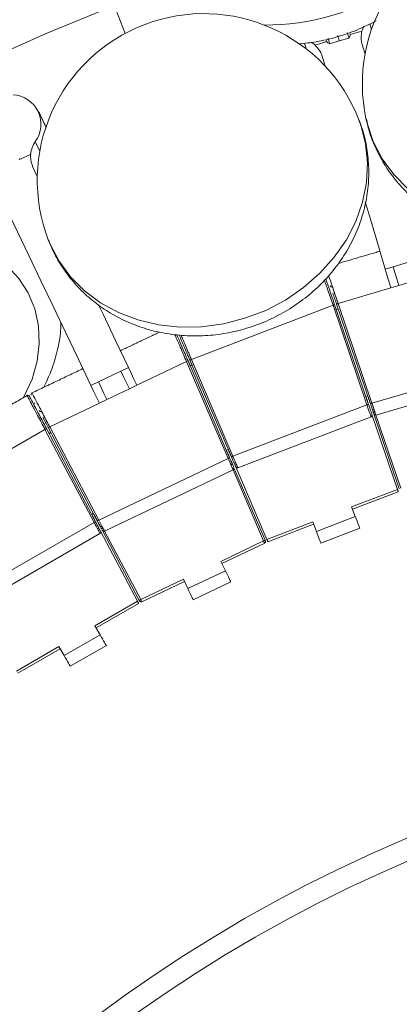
# Model space of a CAD drawing. Header units: millimetres. Extents: x 95 to 591, y 325 to 1119.
# Tile 33 of 55: x 361 to 384, y 570 to 629. Entities that reach past the tile are written whole.
import ezdxf

# ---------------------------------------------------------------- set-up
doc = ezdxf.new("R2010")
doc.units = ezdxf.units.MM

msp = doc.modelspace()

# ---------------------------------------------------------------- linework, layer by layer
at = {"color": 7, "linetype": 'Continuous', "lineweight": 15}
for p, q in [((381.704, 628.34), (381.005, 628.133)), ((382.176, 628.776), (382.276, 628.439)), ((380.346, 627.755), (379.771, 627.584)), ((380.921, 627.925), (380.346, 627.755)), ((378.354, 627.278), (378.254, 627.616)), ((378.887, 627.506), (379.587, 627.713)), ((381.712, 627.543), (381.888, 626.951)), ((379.49, 626.241), (379.315, 626.833)), ((362.083, 621.712), (362.357, 621.137)), ((361.808, 620.95), (361.149, 620.636)), ((361.941, 620.163), (362.206, 619.606)), ((383.102, 614.048), (383.582, 614.19)), ((383.582, 614.19), (385.02, 614.616)), ((383.438, 612.915), (383.917, 613.057)), ((383.917, 613.057), (385.355, 613.484)), ((380.273, 611.978), (383.438, 612.915)), ((371.465, 608.611), (379.967, 611.874)), ((382.004, 605.885), (379.967, 611.874)), ((380.062, 611.906), (382.098, 605.917)), ((380.062, 611.904), (380.168, 611.593)), ((380.284, 611.632), (380.177, 611.947)), ((382.212, 605.955), (380.178, 611.946)), ((380.273, 611.978), (382.306, 605.987)), ((380.168, 611.593), (380.284, 611.632)), ((368.189, 607.062), (371.169, 608.483)), ((371.261, 608.523), (371.169, 608.483)), ((373.666, 602.671), (371.169, 608.483)), ((371.26, 608.524), (371.391, 608.219)), ((371.261, 608.523), (373.758, 602.71)), ((373.868, 602.757), (371.373, 608.571)), ((371.504, 608.267), (371.374, 608.569)), ((371.391, 608.219), (371.504, 608.267)), ((371.465, 608.611), (373.96, 602.797)), ((382.306, 605.987), (390.557, 608.431)), ((365.876, 607.267), (367.23, 607.913)), ((367.681, 608.128), (367.23, 607.913)), ((382.544, 605.275), (390.746, 607.705)), ((365.424, 607.052), (365.876, 607.267)), ((368.189, 607.062), (367.738, 606.847)), ((366.384, 606.201), (367.738, 606.847)), ((362.953, 604.565), (365.933, 605.986)), ((365.933, 605.986), (366.384, 606.201)), ((373.96, 602.797), (382.004, 605.885)), ((381.939, 606.386), (382.056, 606.426)), ((382.038, 606.095), (382.073, 605.991)), ((382.186, 606.029), (382.151, 606.133)), ((382.308, 605.301), (383.836, 600.806)), ((383.948, 600.839), (382.421, 605.339)), ((383.948, 600.841), (382.421, 605.339)), ((382.547, 605.276), (384.043, 600.871)), ((374.252, 602.106), (382.249, 605.175)), ((354.781, 599.861), (362.668, 604.415)), ((365.616, 598.817), (362.668, 604.415)), ((362.756, 604.461), (365.705, 598.864)), ((362.757, 604.459), (362.911, 604.168)), ((363.019, 604.225), (362.864, 604.52)), ((365.811, 598.919), (362.865, 604.518)), ((362.911, 604.168), (363.019, 604.225)), ((362.953, 604.565), (365.899, 598.966)), ((373.562, 603.165), (373.673, 603.213)), ((373.837, 602.83), (373.794, 602.93)), ((365.899, 598.966), (373.666, 602.671)), ((373.684, 602.883), (373.727, 602.782)), ((366.245, 598.3), (373.966, 601.983)), ((375.799, 597.707), (373.962, 601.981)), ((374.015, 602.112), (375.891, 597.746)), ((374.015, 602.112), (375.89, 597.748)), ((375.996, 597.796), (374.124, 602.16)), ((381.083, 599.749), (383.836, 600.806)), ((381.137, 599.609), (383.884, 600.664)), ((381.137, 599.609), (383.884, 600.664)), ((365.474, 599.302), (365.58, 599.358)), ((381.083, 599.749), (381.306, 599.169)), ((358.155, 594.509), (365.616, 598.817)), ((365.617, 599.03), (365.668, 598.933)), ((365.774, 598.989), (365.723, 599.086)), ((375.996, 597.796), (378.749, 598.853)), ((378.972, 598.273), (378.749, 598.853)), ((378.972, 598.273), (381.306, 599.169)), ((366.008, 598.288), (368.221, 594.088)), ((368.326, 594.138), (366.114, 598.344)), ((368.325, 594.14), (366.114, 598.344)), ((366.249, 598.302), (368.415, 594.185)), ((376.056, 597.658), (378.803, 598.713)), ((376.056, 597.658), (378.803, 598.713)), ((379.241, 597.573), (381.575, 598.469)), ((358.551, 593.872), (365.969, 598.155)), ((373.235, 596.484), (375.799, 597.707)), ((375.891, 597.746), (375.91, 597.7)), ((373.299, 596.349), (375.862, 597.571)), ((373.235, 596.484), (373.502, 595.923)), ((371.246, 594.847), (373.502, 595.923)), ((368.415, 594.185), (370.978, 595.408)), ((368.481, 594.05), (371.043, 595.272)), ((371.246, 594.847), (370.978, 595.408)), ((371.569, 594.17), (373.825, 595.246)), ((365.667, 592.613), (368.221, 594.088)), ((368.349, 594.094), (368.326, 594.138)), ((365.742, 592.483), (368.291, 593.955)), ((365.742, 592.483), (368.291, 593.955)), ((365.667, 592.613), (365.978, 592.075)), ((363.813, 590.825), (365.978, 592.075)), ((360.948, 589.889), (363.502, 591.363)), ((361.028, 589.762), (363.577, 591.233)), ((361.028, 589.762), (363.577, 591.233)), ((363.813, 590.825), (363.502, 591.363)), ((364.188, 590.176), (366.353, 591.426))]:
    msp.add_line(p, q, dxfattribs=at)
at = {"color": 7, "linetype": 'Continuous', "lineweight": 15, "flags": 128}
for points in [[(367.481, 628.207), (366.933, 629.635), (366.309, 631.26), (365.724, 632.784)], [(358.923, 626.49), (362.73, 628.197), (366.835, 629.89)], [(379.673, 627.914), (379.683, 627.879), (379.695, 627.839), (379.708, 627.796), (379.721, 627.751), (379.735, 627.705), (379.748, 627.662), (379.76, 627.621), (379.771, 627.584)], [(380.248, 628.084), (380.259, 628.049), (380.27, 628.009), (380.283, 627.966), (380.297, 627.921), (380.31, 627.876), (380.323, 627.832), (380.335, 627.791), (380.346, 627.755)], [(380.921, 627.925), (380.91, 627.961), (380.898, 628.002), (380.885, 628.046), (380.872, 628.091), (380.858, 628.136), (380.846, 628.18), (380.834, 628.219), (380.824, 628.254)], [(381.947, 623.097), (382.013, 622.815), (382.383, 621.717), (382.92, 620.68), (383.614, 619.724), (384.453, 618.865)], [(362.868, 615.809), (362.977, 615.54), (363.514, 614.514), (364.207, 613.574), (365.042, 612.738), (366.005, 612.021), (367.078, 611.436), (368.243, 610.992), (369.479, 610.698), (370.763, 610.56), (372.073, 610.579), (373.386, 610.755), (374.677, 611.086), (375.924, 611.565), (377.105, 612.183), (378.198, 612.93), (379.184, 613.792), (380.046, 614.755), (380.768, 615.8), (381.337, 616.909), (381.743, 618.063), (381.979, 619.24), (382.04, 620.42), (381.926, 621.581), (381.638, 622.704), (381.54, 622.976)], [(365.424, 607.052), (364.654, 608.668), (363.896, 610.256), (363.153, 611.813), (362.426, 613.339), (361.714, 614.831), (361.019, 616.287), (360.342, 617.707), (359.684, 619.087)], [(383.102, 614.048), (382.594, 615.765), (382.094, 617.451), (381.903, 618.096)], [(352.552, 615.329), (353.049, 615.513), (354.188, 615.811), (355.342, 615.948), (356.482, 615.921), (357.583, 615.731), (358.618, 615.382), (359.564, 614.881), (360.398, 614.242), (361.1, 613.478), (361.655, 612.609), (362.049, 611.653), (362.273, 610.634), (362.322, 609.575), (362.194, 608.502), (361.893, 607.439), (361.425, 606.411), (361.378, 606.326)], [(383.582, 614.19), (383.687, 613.833), (383.8, 613.452), (383.917, 613.057)], [(383.438, 612.915), (383.321, 613.31), (383.208, 613.691), (383.102, 614.048)], [(365.865, 611.935), (366.153, 611.332), (366.91, 609.744), (367.681, 608.128)], [(379.967, 611.874), (379.985, 611.881), (380.003, 611.887), (380.02, 611.892), (380.034, 611.897), (380.046, 611.901), (380.054, 611.904), (380.06, 611.906), (380.062, 611.906)], [(380.273, 611.978), (380.254, 611.972), (380.236, 611.966), (380.22, 611.96), (380.206, 611.955), (380.194, 611.951), (380.185, 611.948), (380.18, 611.946), (380.178, 611.946)], [(371.373, 608.571), (371.375, 608.572), (371.38, 608.574), (371.389, 608.578), (371.4, 608.583), (371.414, 608.589), (371.43, 608.596), (371.447, 608.603), (371.465, 608.611)], [(367.23, 607.913), (367.39, 607.577), (367.561, 607.218), (367.738, 606.847)], [(367.681, 608.128), (367.841, 607.793), (368.012, 607.433), (368.189, 607.062)], [(365.933, 605.986), (365.756, 606.357), (365.585, 606.716), (365.424, 607.052)], [(365.876, 607.267), (366.036, 606.932), (366.207, 606.572), (366.384, 606.201)], [(382.108, 606.261), (382.1, 606.284), (382.09, 606.313), (382.078, 606.348), (382.065, 606.388), (382.05, 606.43), (382.035, 606.474)], [(381.939, 606.386), (381.951, 606.35), (381.964, 606.31), (381.976, 606.275), (381.986, 606.246), (381.994, 606.223)], [(381.994, 606.223), (381.999, 606.209), (382.005, 606.191), (382.012, 606.17), (382.02, 606.147), (382.029, 606.121), (382.038, 606.095)], [(382.004, 605.885), (382.022, 605.891), (382.04, 605.897), (382.056, 605.902), (382.07, 605.907), (382.082, 605.911), (382.091, 605.914), (382.096, 605.916), (382.098, 605.917)], [(382.249, 605.175), (382.245, 605.186), (382.234, 605.218), (382.216, 605.27), (382.191, 605.341), (382.161, 605.429), (382.126, 605.53), (382.087, 605.642), (382.046, 605.761), (382.004, 605.885)], [(382.098, 605.917), (382.135, 605.81), (382.17, 605.706), (382.203, 605.609), (382.233, 605.521), (382.259, 605.445), (382.28, 605.383), (382.295, 605.338), (382.304, 605.31), (382.308, 605.301)], [(382.151, 606.133), (382.142, 606.16), (382.133, 606.185), (382.125, 606.209), (382.118, 606.23), (382.112, 606.247), (382.108, 606.261)], [(382.306, 605.987), (382.288, 605.981), (382.27, 605.975), (382.254, 605.969), (382.239, 605.964), (382.227, 605.96), (382.219, 605.957), (382.213, 605.956), (382.212, 605.955)], [(382.421, 605.339), (382.417, 605.351), (382.405, 605.386), (382.385, 605.443), (382.359, 605.519), (382.328, 605.613), (382.292, 605.719), (382.252, 605.835), (382.212, 605.955)], [(382.281, 606.062), (382.336, 605.897), (382.381, 605.763)], [(382.306, 605.987), (382.353, 605.848), (382.397, 605.715), (382.438, 605.592), (382.474, 605.484), (382.504, 605.395), (382.526, 605.329), (382.539, 605.289), (382.544, 605.275)], [(382.44, 605.587), (382.421, 605.582), (382.403, 605.579), (382.385, 605.578), (382.369, 605.579), (382.355, 605.582), (382.344, 605.587), (382.336, 605.594), (382.331, 605.603)], [(382.481, 605.465), (382.463, 605.46), (382.444, 605.457), (382.427, 605.456), (382.411, 605.457), (382.397, 605.46), (382.385, 605.466), (382.377, 605.473), (382.372, 605.481)], [(362.668, 604.415), (362.685, 604.424), (362.702, 604.432), (362.717, 604.44), (362.73, 604.448), (362.741, 604.453), (362.75, 604.458), (362.755, 604.46), (362.756, 604.461)], [(362.953, 604.565), (362.936, 604.556), (362.92, 604.547), (362.904, 604.539), (362.891, 604.532), (362.88, 604.526), (362.872, 604.522), (362.867, 604.519), (362.865, 604.518)], [(373.562, 603.165), (373.578, 603.13), (373.594, 603.092), (373.609, 603.058), (373.621, 603.029), (373.63, 603.007)], [(373.63, 603.007), (373.636, 602.994), (373.644, 602.976), (373.652, 602.956), (373.662, 602.933), (373.673, 602.908), (373.684, 602.883)], [(373.74, 603.054), (373.731, 603.077), (373.719, 603.105), (373.704, 603.139), (373.688, 603.177), (373.673, 603.213)], [(373.794, 602.93), (373.783, 602.956), (373.772, 602.981), (373.762, 603.004), (373.754, 603.024), (373.746, 603.041), (373.74, 603.054)], [(373.76, 602.454), (373.704, 602.583), (373.635, 602.743)], [(373.758, 602.71), (373.756, 602.709), (373.751, 602.707), (373.743, 602.703), (373.731, 602.698), (373.717, 602.692), (373.701, 602.686), (373.684, 602.678), (373.666, 602.671)], [(373.966, 601.983), (373.96, 601.996), (373.943, 602.035), (373.915, 602.099), (373.878, 602.184), (373.833, 602.288), (373.781, 602.407), (373.725, 602.536), (373.666, 602.671)], [(373.758, 602.71), (373.808, 602.593), (373.856, 602.481), (373.901, 602.378), (373.94, 602.287), (373.972, 602.213), (373.995, 602.158), (374.01, 602.124), (374.015, 602.112)], [(373.905, 602.368), (373.907, 602.359), (373.905, 602.348), (373.901, 602.337), (373.892, 602.325), (373.881, 602.313), (373.867, 602.302), (373.852, 602.292), (373.834, 602.284)], [(373.868, 602.757), (373.87, 602.758), (373.875, 602.76), (373.883, 602.764), (373.895, 602.769), (373.909, 602.775), (373.925, 602.782), (373.942, 602.789), (373.96, 602.797)], [(374.124, 602.16), (374.12, 602.169), (374.109, 602.196), (374.09, 602.24), (374.064, 602.3), (374.033, 602.373), (373.996, 602.459), (373.956, 602.553), (373.912, 602.654), (373.868, 602.757)], [(374.052, 602.58), (373.997, 602.709), (373.929, 602.869)], [(373.96, 602.797), (374.011, 602.677), (374.06, 602.561), (374.106, 602.451), (374.148, 602.353), (374.184, 602.267), (374.213, 602.198), (374.234, 602.147), (374.248, 602.116), (374.252, 602.106)], [(374.124, 602.409), (374.106, 602.402), (374.088, 602.398), (374.071, 602.395), (374.054, 602.395), (374.04, 602.397), (374.029, 602.401), (374.02, 602.408), (374.014, 602.416)], [(374.175, 602.29), (374.157, 602.284), (374.139, 602.279), (374.121, 602.277), (374.105, 602.277), (374.091, 602.279), (374.079, 602.283), (374.071, 602.29), (374.065, 602.298)], [(383.884, 600.664), (383.884, 600.666), (383.881, 600.673), (383.877, 600.684), (383.872, 600.699), (383.866, 600.718), (383.859, 600.739), (383.851, 600.763), (383.842, 600.788), (383.833, 600.813)], [(383.884, 600.664), (383.884, 600.666), (383.881, 600.672), (383.878, 600.683), (383.873, 600.697), (383.867, 600.714), (383.86, 600.735), (383.853, 600.757), (383.844, 600.781), (383.836, 600.806)], [(365.66, 599.205), (365.649, 599.227), (365.634, 599.254), (365.617, 599.287), (365.598, 599.324), (365.58, 599.358)], [(365.474, 599.302), (365.492, 599.268), (365.511, 599.231), (365.528, 599.199), (365.543, 599.171), (365.554, 599.15)], [(365.554, 599.15), (365.561, 599.137), (365.57, 599.12), (365.58, 599.101), (365.592, 599.079), (365.604, 599.055), (365.617, 599.03)], [(365.58, 598.887), (365.661, 598.733), (365.727, 598.609)], [(365.616, 598.817), (365.634, 598.826), (365.65, 598.835), (365.665, 598.843), (365.679, 598.85), (365.69, 598.856), (365.698, 598.86), (365.703, 598.863), (365.705, 598.864)], [(365.969, 598.155), (365.964, 598.165), (365.948, 598.195), (365.922, 598.244), (365.887, 598.31), (365.843, 598.392), (365.793, 598.486), (365.737, 598.591), (365.678, 598.702), (365.616, 598.817)], [(365.723, 599.086), (365.71, 599.11), (365.698, 599.134), (365.686, 599.156), (365.676, 599.176), (365.667, 599.192), (365.66, 599.205)], [(365.705, 598.864), (365.757, 598.764), (365.808, 598.667), (365.856, 598.576), (365.9, 598.494), (365.937, 598.423), (365.967, 598.365), (365.99, 598.323), (366.003, 598.297), (366.008, 598.288)], [(365.899, 598.966), (365.882, 598.957), (365.865, 598.948), (365.85, 598.94), (365.837, 598.933), (365.826, 598.927), (365.817, 598.923), (365.812, 598.92), (365.811, 598.919)], [(366.114, 598.344), (366.108, 598.355), (366.091, 598.387), (366.063, 598.441), (366.025, 598.512), (365.979, 598.599), (365.927, 598.699), (365.87, 598.807), (365.811, 598.919)], [(365.863, 599.035), (365.943, 598.881), (366.008, 598.757)], [(365.899, 598.966), (365.967, 598.836), (366.032, 598.711), (366.091, 598.596), (366.144, 598.495), (366.187, 598.412), (366.219, 598.351), (366.238, 598.313), (366.245, 598.3)], [(381.306, 599.169), (381.358, 599.032), (381.409, 598.901), (381.455, 598.78), (381.496, 598.674), (381.529, 598.587), (381.554, 598.522), (381.569, 598.482), (381.575, 598.469)], [(365.878, 598.535), (365.881, 598.526), (365.88, 598.515), (365.876, 598.503), (365.869, 598.491), (365.859, 598.478), (365.846, 598.466), (365.831, 598.455), (365.814, 598.445)], [(365.938, 598.421), (365.941, 598.412), (365.94, 598.401), (365.936, 598.389), (365.929, 598.377), (365.919, 598.364), (365.906, 598.352), (365.891, 598.341), (365.874, 598.331)], [(366.094, 598.592), (366.076, 598.584), (366.059, 598.578), (366.041, 598.574), (366.025, 598.573), (366.011, 598.574), (365.999, 598.577), (365.99, 598.583), (365.984, 598.59)], [(366.154, 598.478), (366.136, 598.47), (366.118, 598.464), (366.101, 598.46), (366.085, 598.459), (366.071, 598.46), (366.059, 598.463), (366.05, 598.469), (366.044, 598.476)], [(379.241, 597.573), (379.235, 597.586), (379.22, 597.626), (379.195, 597.691), (379.162, 597.778), (379.121, 597.884), (379.075, 598.005), (379.024, 598.137), (378.972, 598.273)], [(375.799, 597.707), (375.817, 597.715), (375.834, 597.722), (375.85, 597.729), (375.864, 597.735), (375.875, 597.74), (375.884, 597.743), (375.889, 597.746), (375.891, 597.746)], [(375.862, 597.571), (375.861, 597.573), (375.858, 597.579), (375.853, 597.589), (375.847, 597.603), (375.839, 597.619), (375.83, 597.639), (375.82, 597.66), (375.81, 597.683), (375.799, 597.707)], [(375.993, 597.804), (376.004, 597.779), (376.014, 597.755), (376.024, 597.732), (376.033, 597.711), (376.041, 597.693), (376.047, 597.678), (376.052, 597.667), (376.055, 597.661), (376.056, 597.658)], [(375.996, 597.796), (376.007, 597.772), (376.017, 597.749), (376.026, 597.727), (376.034, 597.708), (376.042, 597.691), (376.048, 597.677), (376.052, 597.667), (376.055, 597.661), (376.056, 597.658)], [(373.502, 595.923), (373.565, 595.791), (373.626, 595.664), (373.682, 595.547), (373.731, 595.445), (373.771, 595.36), (373.801, 595.298), (373.819, 595.259), (373.825, 595.246)], [(371.569, 594.17), (371.563, 594.183), (371.544, 594.222), (371.514, 594.284), (371.474, 594.368), (371.425, 594.471), (371.369, 594.588), (371.309, 594.715), (371.246, 594.847)], [(368.291, 593.955), (368.29, 593.957), (368.286, 593.963), (368.281, 593.974), (368.273, 593.988), (368.264, 594.005), (368.254, 594.025), (368.242, 594.047), (368.23, 594.071), (368.217, 594.095)], [(368.291, 593.955), (368.29, 593.957), (368.286, 593.963), (368.281, 593.973), (368.274, 593.986), (368.266, 594.002), (368.256, 594.021), (368.245, 594.042), (368.233, 594.065), (368.221, 594.088)], [(368.326, 594.138), (368.328, 594.139), (368.333, 594.142), (368.341, 594.146), (368.352, 594.152), (368.365, 594.159), (368.381, 594.167), (368.397, 594.176), (368.415, 594.185)], [(368.415, 594.185), (368.426, 594.161), (368.437, 594.139), (368.448, 594.118), (368.457, 594.098), (368.465, 594.082), (368.472, 594.068), (368.477, 594.058), (368.48, 594.052), (368.481, 594.05)], [(365.978, 592.075), (366.051, 591.949), (366.121, 591.827), (366.186, 591.714), (366.243, 591.616), (366.289, 591.535), (366.324, 591.475), (366.345, 591.438), (366.353, 591.426)], [(364.188, 590.176), (364.18, 590.188), (364.159, 590.225), (364.124, 590.285), (364.078, 590.366), (364.021, 590.464), (363.956, 590.577), (363.886, 590.699), (363.813, 590.825)]]:
    msp.add_lwpolyline(points, dxfattribs=at)
at = {"color": 7, "linetype": 'Continuous', "lineweight": 15}
for radius in [88.5, 87.215]:
    msp.add_circle((418.71, 498.241), radius, dxfattribs=at)
for centre, radius, start, end in [((391.729, 625.176), 10, 102, 192), ((375.99, 642.46), 13.751, 269.35287, 303.64713), ((372.204, 619.392), 10, 21, 111), ((372.204, 619.392), 10, 111, 201), ((383.36, 627.863), 1.723, 153.31745, 163.91725), ((377.76, 626.205), 1.722, 49.07798, 59.5196), ((360.67, 622.757), 1.758, 323.514, 87.48604), ((363.727, 620.688), 1.937, 148.08162, 172.23127), ((379.9, 613.075), 0.1, 198.80303, 287.83679), ((361.642, 606.362), 0.1, 27.65713, 122.08438), ((361.928, 606.513), 0.1, 112.6505, 207.87117), ((362.414, 605.59), 0.1, 207.80173, 296.83881), ((382.213, 605.269), 0.1, 291, 18.77877), ((382.515, 605.371), 0.1, 198.75, 286.5), ((373.923, 602.073), 0.1, 295.5, 23.25), ((374.216, 602.199), 0.1, 203.22123, 291), ((365.919, 598.242), 0.1, 300, 27.77877), ((366.202, 598.39), 0.1, 207.75, 295.5), ((375.818, 597.661), 0.1, 295.5, 23.25), ((368.438, 594.141), 0.1, 207.75, 295.5)]:
    msp.add_arc(centre, radius, start, end, dxfattribs=at)
for points, knots in [([(377.928, 627.575), (378.27, 627.611), (379.032, 627.691), (380.197, 627.976), (381.412, 628.385), (382.173, 628.764), (382.554, 628.954)], [0, 0, 0, 0, 0.212667, 0.474229, 0.736941, 1, 1, 1, 1]), ([(381.712, 627.543), (381.675, 627.753), (381.629, 628.017), (381.692, 628.286), (381.704, 628.34)], [0, 0, 0, 0, 0.799523, 1, 1, 1, 1]), ([(381.005, 628.133), (380.998, 628.099), (380.983, 628.029), (380.941, 627.961), (380.921, 627.926), (380.921, 627.925)], [0, 0, 0, 0, 0.48212, 0.991862, 1, 1, 1, 1]), ([(378.887, 627.506), (379.034, 627.341), (379.216, 627.135), (379.299, 626.883), (379.315, 626.833)], [0, 0, 0, 0, 0.799516, 1, 1, 1, 1]), ([(379.771, 627.584), (379.77, 627.584), (379.734, 627.603), (379.662, 627.638), (379.612, 627.688), (379.587, 627.713)], [0, 0, 0, 0, 0.0081309, 0.517912, 1, 1, 1, 1]), ([(381.967, 623.097), (381.995, 622.942), (382.093, 622.404), (382.421, 621.523), (382.939, 620.477), (383.602, 619.511), (384.386, 618.635), (385.284, 617.861), (386.282, 617.199), (387.367, 616.661), (388.523, 616.254), (389.733, 615.986), (390.98, 615.862), (392.243, 615.886), (393.502, 616.058), (394.738, 616.378), (395.929, 616.842), (397.055, 617.443), (398.097, 618.173), (399.036, 619.021), (399.854, 619.973), (400.537, 621.013), (401.073, 622.121), (401.451, 623.277), (401.671, 624.461), (401.718, 625.649), (401.654, 626.602), (401.52, 627.14), (401.481, 627.297)], [0, 0, 0, 0, 0.015901, 0.055031, 0.094061, 0.133086, 0.172205, 0.2115, 0.251036, 0.290851, 0.330959, 0.371349, 0.411995, 0.452863, 0.493917, 0.535123, 0.576446, 0.617841, 0.65926, 0.700643, 0.741913, 0.78299, 0.8238, 0.864286, 0.904422, 0.944216, 0.983708, 1, 1, 1, 1]), ([(362.887, 615.812), (362.94, 615.663), (363.12, 615.147), (363.582, 614.328), (364.258, 613.377), (365.063, 612.526), (365.975, 611.783), (366.983, 611.159), (368.072, 610.662), (369.228, 610.3), (370.433, 610.079), (371.671, 610.004), (372.921, 610.076), (374.165, 610.297), (375.382, 610.665), (376.552, 611.174), (377.656, 611.818), (378.674, 612.588), (379.589, 613.472), (380.384, 614.456), (381.043, 615.525), (381.555, 616.658), (381.911, 617.837), (382.104, 619.038), (382.135, 620.241), (381.996, 621.422), (381.784, 622.354), (381.568, 622.864), (381.505, 623.013)], [0, 0, 0, 0, 0.0159, 0.055031, 0.09406, 0.133086, 0.172205, 0.2115, 0.251036, 0.290851, 0.330959, 0.371349, 0.411995, 0.452863, 0.493917, 0.535123, 0.576446, 0.617841, 0.659261, 0.700643, 0.741913, 0.78299, 0.8238, 0.864286, 0.904422, 0.944216, 0.983708, 1, 1, 1, 1]), ([(361.941, 620.163), (361.871, 620.365), (361.784, 620.618), (361.804, 620.895), (361.808, 620.95)], [0, 0, 0, 0, 0.799524, 1, 1, 1, 1]), ([(379.705, 613.658), (379.753, 613.518), (379.87, 613.169), (380.05, 612.635), (380.194, 612.21), (380.247, 612.055), (380.273, 611.978)], [0, 0, 0, 0, 0.30059, 0.748412, 0.874411, 1, 1, 1, 1]), ([(379.967, 611.874), (379.862, 612.182), (379.677, 612.724), (379.521, 613.18), (379.454, 613.377)], [0, 0, 0, 0, 0.566563, 1, 1, 1, 1]), ([(379.528, 613.475), (379.538, 613.447), (379.6, 613.263), (379.785, 612.719), (379.963, 612.196), (380.062, 611.906)], [0, 0, 0, 0, 0.074954, 0.487959, 1, 1, 1, 1]), ([(379.806, 613.042), (379.805, 613.043), (379.805, 613.044), (379.808, 613.035), (379.809, 613.033)], [0, 0, 0, 0, 0.711905, 1, 1, 1, 1]), ([(380.224, 612.121), (380.161, 612.305), (380.079, 612.546), (379.989, 612.807), (379.951, 612.915), (379.934, 612.963), (379.932, 612.97), (379.931, 612.973)], [0, 0, 0, 0, 0.526885, 0.693922, 0.8515, 0.954615, 1, 1, 1, 1]), ([(380.177, 611.947), (380.138, 612.062), (380.058, 612.3), (379.99, 612.5), (379.955, 612.604)], [0, 0, 0, 0, 0.485381, 1, 1, 1, 1]), ([(362.591, 606.94), (362.751, 607.271), (363.092, 607.978), (363.421, 609.126), (363.61, 610.1), (363.618, 610.671), (363.621, 610.833)], [0, 0, 0, 0, 0.269047, 0.575046, 0.879167, 1, 1, 1, 1]), ([(371.169, 608.483), (371.043, 608.775), (370.815, 609.304), (370.573, 609.865), (370.488, 610.061), (370.471, 610.101)], [0, 0, 0, 0, 0.495051, 0.896945, 1, 1, 1, 1]), ([(370.607, 610.045), (370.618, 610.018), (370.695, 609.839), (370.922, 609.312), (371.14, 608.804), (371.261, 608.523)], [0, 0, 0, 0, 0.074949, 0.487936, 1, 1, 1, 1]), ([(371.373, 608.571), (371.312, 608.716), (371.14, 609.116), (370.905, 609.663), (370.772, 609.972), (370.724, 610.086)], [0, 0, 0, 0, 0.26252, 0.728662, 1, 1, 1, 1]), ([(370.838, 610.079), (370.874, 609.994), (370.998, 609.705), (371.193, 609.248), (371.369, 608.836), (371.433, 608.686), (371.465, 608.611)], [0, 0, 0, 0, 0.209986, 0.715825, 0.858154, 1, 1, 1, 1]), ([(370.929, 609.295), (370.902, 609.357), (370.838, 609.507), (370.807, 609.579), (370.804, 609.585), (370.804, 609.587)], [0, 0, 0, 0, 0.350126, 0.845416, 1, 1, 1, 1]), ([(361.896, 606.584), (361.893, 606.589), (361.882, 606.609), (361.949, 606.481), (362.095, 606.202), (362.358, 605.7), (362.631, 605.18), (362.84, 604.782), (362.916, 604.637), (362.953, 604.565)], [0, 0, 0, 0, 0.055961, 0.206632, 0.362358, 0.579844, 0.848864, 0.924556, 1, 1, 1, 1]), ([(362.668, 604.415), (362.518, 604.698), (362.246, 605.213), (361.915, 605.839), (361.708, 606.229), (361.601, 606.431), (361.602, 606.43), (361.602, 606.43)], [0, 0, 0, 0, 0.296078, 0.53646, 0.728583, 0.891504, 1, 1, 1, 1]), ([(361.735, 606.4), (361.734, 606.402), (361.732, 606.406), (361.826, 606.227), (361.933, 606.024), (361.984, 605.927)], [0, 0, 0, 0, 0.343425, 0.685615, 1, 1, 1, 1]), ([(361.984, 605.927), (361.998, 605.901), (362.089, 605.729), (362.356, 605.221), (362.614, 604.732), (362.756, 604.461)], [0, 0, 0, 0, 0.074952, 0.487955, 1, 1, 1, 1]), ([(362.326, 605.543), (362.325, 605.544), (362.325, 605.544), (362.329, 605.536), (362.331, 605.534)], [0, 0, 0, 0, 0.711907, 1, 1, 1, 1]), ([(362.883, 604.699), (362.792, 604.87), (362.673, 605.096), (362.544, 605.339), (362.49, 605.44), (362.465, 605.484), (362.461, 605.492), (362.46, 605.494)], [0, 0, 0, 0, 0.526886, 0.693916, 0.851499, 0.954615, 1, 1, 1, 1]), ([(362.864, 604.52), (362.808, 604.627), (362.691, 604.849), (362.592, 605.037), (362.541, 605.133)], [0, 0, 0, 0, 0.485377, 1, 1, 1, 1])]:
    msp.add_open_spline(points, degree=3, knots=knots, dxfattribs=at)
for points in [[(379.587, 627.713), (379.562, 627.759)], [(381, 628.185), (381.005, 628.133)], [(362.726, 622.581), (362.277, 623.524)], [(361.137, 620.686), (361.149, 620.636)], [(382.784, 615.121), (380.289, 614.382)], [(369.56, 610.264), (367.199, 609.138)], [(370.812, 609.568), (370.804, 609.587)], [(364.943, 608.062), (361.886, 606.604)], [(361.591, 606.449), (358.719, 604.791)], [(361.989, 605.918), (362.045, 606.009)]]:
    msp.add_open_spline(points, degree=1, dxfattribs=at)

doc.saveas('drawing.dxf')
